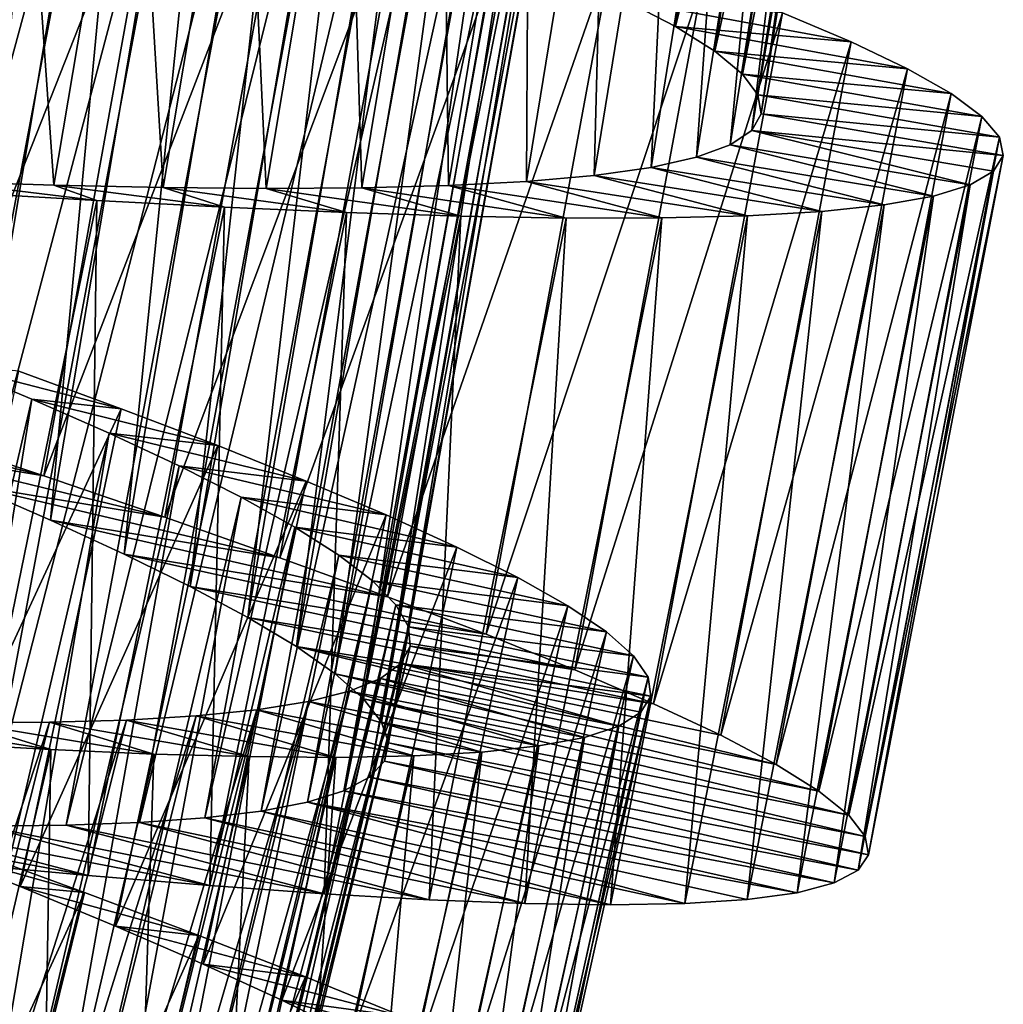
# Model space of a CAD drawing. Header units: millimetres. Extents: x -223 to 138, y -45 to 391.
# Tile 189 of 256: x -174.06 to -169.26, y 119.4 to 124.21. Entities that reach past the tile are written whole.
import ezdxf

# ---------------------------------------------------------------- set-up
doc = ezdxf.new("R2010")
doc.units = ezdxf.units.MM
doc.header["$LTSCALE"] = 65.185185
for name, color, linetype in [('598', 7, 'CONTINUOUS'), ('599', 7, 'CONTINUOUS'), ('600', 7, 'CONTINUOUS'), ('618', 7, 'CONTINUOUS'), ('619', 7, 'CONTINUOUS'), ('620', 7, 'CONTINUOUS')]:
    doc.layers.add(name, color=color, linetype=linetype)

msp = doc.modelspace()

# ---------------------------------------------------------------- linework, layer by layer
at = {"layer": '598', "color": 7, "linetype": 'CONTINUOUS', "true_color": 0xaaaaaa}
for points in [[(-174.5626, 122.1841, -46.6971), (-173.9466, 121.9786, -46.4665), (-175.1662, 122.2889, -44.3741), (-174.5626, 122.1841, -46.6971)], [(-175.1662, 122.2889, -44.3741), (-173.9466, 121.9786, -46.4665), (-174.7257, 122.1101, -44.1935), (-175.1662, 122.2889, -44.3741)], [(-173.9466, 121.9786, -46.4665), (-173.3561, 121.777, -46.1735), (-174.7257, 122.1101, -44.1935), (-173.9466, 121.9786, -46.4665)], [(-174.7257, 122.1101, -44.1935), (-173.3561, 121.777, -46.1735), (-174.3065, 121.9342, -43.9622), (-174.7257, 122.1101, -44.1935)], [(-173.3561, 121.777, -46.1735), (-172.7934, 121.5793, -45.8192), (-174.3065, 121.9342, -43.9622), (-173.3561, 121.777, -46.1735)], [(-174.3065, 121.9342, -43.9622), (-172.7934, 121.5793, -45.8192), (-173.9134, 121.7625, -43.6828), (-174.3065, 121.9342, -43.9622)], [(-172.7934, 121.5793, -45.8192), (-172.2677, 121.388, -45.4088), (-173.9134, 121.7625, -43.6828), (-172.7934, 121.5793, -45.8192)], [(-173.9134, 121.7625, -43.6828), (-172.2677, 121.388, -45.4088), (-173.5541, 121.597, -43.3606), (-173.9134, 121.7625, -43.6828)], [(-172.2677, 121.388, -45.4088), (-171.787, 121.2053, -44.9487), (-173.5541, 121.597, -43.3606), (-172.2677, 121.388, -45.4088)], [(-173.5541, 121.597, -43.3606), (-171.787, 121.2053, -44.9487), (-173.2325, 121.4386, -42.9989), (-173.5541, 121.597, -43.3606)], [(-171.787, 121.2053, -44.9487), (-171.3534, 121.0313, -44.441), (-173.2325, 121.4386, -42.9989), (-171.787, 121.2053, -44.9487)], [(-173.2325, 121.4386, -42.9989), (-171.3534, 121.0313, -44.441), (-172.9507, 121.2874, -42.5999), (-173.2325, 121.4386, -42.9989)], [(-171.3534, 121.0313, -44.441), (-170.969, 120.8661, -43.8879), (-172.9507, 121.2874, -42.5999), (-171.3534, 121.0313, -44.441)], [(-172.9507, 121.2874, -42.5999), (-170.969, 120.8661, -43.8879), (-172.7132, 121.1446, -42.1695), (-172.9507, 121.2874, -42.5999)], [(-170.6395, 120.7116, -43.2973), (-170.3699, 120.5694, -42.6779), (-172.7132, 121.1446, -42.1695), (-170.6395, 120.7116, -43.2973)], [(-172.7132, 121.1446, -42.1695), (-170.3699, 120.5694, -42.6779), (-172.5243, 121.0118, -41.7154), (-172.7132, 121.1446, -42.1695)], [(-170.969, 120.8661, -43.8879), (-170.6395, 120.7116, -43.2973), (-172.7132, 121.1446, -42.1695), (-170.969, 120.8661, -43.8879)], [(-170.3699, 120.5694, -42.6779), (-170.1615, 120.4394, -42.0325), (-172.5243, 121.0118, -41.7154), (-170.3699, 120.5694, -42.6779)], [(-172.5243, 121.0118, -41.7154), (-170.1615, 120.4394, -42.0325), (-172.3854, 120.8892, -41.2408), (-172.5243, 121.0118, -41.7154)], [(-170.1615, 120.4394, -42.0325), (-170.0155, 120.3218, -41.3643), (-172.3854, 120.8892, -41.2408), (-170.1615, 120.4394, -42.0325)], [(-172.3854, 120.8892, -41.2408), (-170.0155, 120.3218, -41.3643), (-172.2978, 120.7765, -40.7488), (-172.3854, 120.8892, -41.2408)], [(-170.0155, 120.3218, -41.3643), (-169.9343, 120.2176, -40.6831), (-172.2978, 120.7765, -40.7488), (-170.0155, 120.3218, -41.3643)], [(-172.2978, 120.7765, -40.7488), (-169.9343, 120.2176, -40.6831), (-172.2633, 120.6753, -40.2498), (-172.2978, 120.7765, -40.7488)], [(-172.2633, 120.6753, -40.2498), (-169.919, 120.1278, -40), (-172.2824, 120.5859, -39.7502), (-172.2633, 120.6753, -40.2498)], [(-169.9343, 120.2176, -40.6831), (-169.919, 120.1278, -40), (-172.2633, 120.6753, -40.2498), (-169.9343, 120.2176, -40.6831)], [(-172.2824, 120.5859, -39.7502), (-169.9696, 120.0522, -39.317), (-172.3552, 120.5075, -39.2511), (-172.2824, 120.5859, -39.7502)], [(-169.919, 120.1278, -40), (-169.9696, 120.0522, -39.317), (-172.2824, 120.5859, -39.7502), (-169.919, 120.1278, -40)], [(-172.3552, 120.5075, -39.2511), (-170.0863, 119.9902, -38.6358), (-172.4813, 120.4405, -38.7592), (-172.3552, 120.5075, -39.2511)], [(-169.9696, 120.0522, -39.317), (-170.0863, 119.9902, -38.6358), (-172.3552, 120.5075, -39.2511), (-169.9696, 120.0522, -39.317)], [(-172.4813, 120.4405, -38.7592), (-170.2676, 119.9425, -37.9676), (-172.6581, 120.3853, -38.2845), (-172.4813, 120.4405, -38.7592)], [(-170.0863, 119.9902, -38.6358), (-170.2676, 119.9425, -37.9676), (-172.4813, 120.4405, -38.7592), (-170.0863, 119.9902, -38.6358)], [(-172.6581, 120.3853, -38.2845), (-170.8151, 119.8893, -36.7028), (-172.8848, 120.3413, -37.8305), (-172.6581, 120.3853, -38.2845)], [(-170.5109, 119.909, -37.3222), (-170.8151, 119.8893, -36.7028), (-172.6581, 120.3853, -38.2845), (-170.5109, 119.909, -37.3222)], [(-170.2676, 119.9425, -37.9676), (-170.5109, 119.909, -37.3222), (-172.6581, 120.3853, -38.2845), (-170.2676, 119.9425, -37.9676)], [(-173.16, 120.308, -37.4), (-171.5973, 119.8892, -35.559), (-173.4789, 120.2851, -37.0011), (-173.16, 120.308, -37.4)], [(-172.8848, 120.3413, -37.8305), (-171.1789, 119.8829, -36.1122), (-173.16, 120.308, -37.4), (-172.8848, 120.3413, -37.8305)], [(-171.1789, 119.8829, -36.1122), (-171.5973, 119.8892, -35.559), (-173.16, 120.308, -37.4), (-171.1789, 119.8829, -36.1122)], [(-170.8151, 119.8893, -36.7028), (-171.1789, 119.8829, -36.1122), (-172.8848, 120.3413, -37.8305), (-170.8151, 119.8893, -36.7028)], [(-173.7298, 120.0267, -33.8265), (-174.3513, 120.084, -33.5335), (-175.1162, 120.2823, -35.8065), (-173.7298, 120.0267, -33.8265)], [(-174.6617, 120.2715, -36.0378), (-173.7298, 120.0267, -33.8265), (-175.1162, 120.2823, -35.8065), (-174.6617, 120.2715, -36.0378)], [(-173.1355, 119.9773, -34.1809), (-173.7298, 120.0267, -33.8265), (-174.6617, 120.2715, -36.0378), (-173.1355, 119.9773, -34.1809)], [(-174.2328, 120.2677, -36.3171), (-173.1355, 119.9773, -34.1809), (-174.6617, 120.2715, -36.0378), (-174.2328, 120.2677, -36.3171)], [(-173.8371, 120.2719, -36.6393), (-172.5776, 119.9372, -34.5912), (-174.2328, 120.2677, -36.3171), (-173.8371, 120.2719, -36.6393)], [(-172.5776, 119.9372, -34.5912), (-173.1355, 119.9773, -34.1809), (-174.2328, 120.2677, -36.3171), (-172.5776, 119.9372, -34.5912)], [(-173.4789, 120.2851, -37.0011), (-172.0641, 119.9075, -35.0513), (-173.8371, 120.2719, -36.6393), (-173.4789, 120.2851, -37.0011)], [(-172.0641, 119.9075, -35.0513), (-172.5776, 119.9372, -34.5912), (-173.8371, 120.2719, -36.6393), (-172.0641, 119.9075, -35.0513)], [(-171.5973, 119.8892, -35.559), (-172.0641, 119.9075, -35.0513), (-173.4789, 120.2851, -37.0011), (-171.5973, 119.8892, -35.559)]]:
    msp.add_3dface(points, dxfattribs=at)
at = {"layer": '599', "color": 7, "linetype": 'CONTINUOUS', "true_color": 0xaaaaaa}
for points in [[(-171.1103, 124.3047, -42.8536), (-170.8622, 124.1749, -42.3212), (-170.0036, 124.0992, -43.2973), (-171.1103, 124.3047, -42.8536)], [(-170.339, 124.2404, -43.8879), (-171.1103, 124.3047, -42.8536), (-170.0036, 124.0992, -43.2973), (-170.339, 124.2404, -43.8879)], [(-170.8622, 124.1749, -42.3212), (-170.6701, 124.0542, -41.7651), (-169.7285, 123.9679, -42.6779), (-170.8622, 124.1749, -42.3212)], [(-170.0036, 124.0992, -43.2973), (-170.8622, 124.1749, -42.3212), (-169.7285, 123.9679, -42.6779), (-170.0036, 124.0992, -43.2973)], [(-170.6701, 124.0542, -41.7651), (-170.5347, 123.9422, -41.1867), (-169.5151, 123.8463, -42.0325), (-170.6701, 124.0542, -41.7651)], [(-169.7285, 123.9679, -42.6779), (-170.6701, 124.0542, -41.7651), (-169.5151, 123.8463, -42.0325), (-169.7285, 123.9679, -42.6779)], [(-170.5347, 123.9422, -41.1867), (-170.4586, 123.8399, -40.5951), (-169.3646, 123.7346, -41.3643), (-170.5347, 123.9422, -41.1867)], [(-169.5151, 123.8463, -42.0325), (-170.5347, 123.9422, -41.1867), (-169.3646, 123.7346, -41.3643), (-169.5151, 123.8463, -42.0325)], [(-170.4586, 123.8399, -40.5951), (-170.443, 123.7482, -40), (-169.2793, 123.6337, -40.6831), (-170.4586, 123.8399, -40.5951)], [(-169.3646, 123.7346, -41.3643), (-170.4586, 123.8399, -40.5951), (-169.2793, 123.6337, -40.6831), (-169.3646, 123.7346, -41.3643)], [(-170.443, 123.7482, -40), (-170.4883, 123.667, -39.4049), (-169.2604, 123.5447, -40), (-170.443, 123.7482, -40)], [(-169.2793, 123.6337, -40.6831), (-170.443, 123.7482, -40), (-169.2604, 123.5447, -40), (-169.2793, 123.6337, -40.6831)], [(-170.4883, 123.667, -39.4049), (-170.5942, 123.5961, -38.8134), (-169.422, 123.4005, -38.6358), (-170.4883, 123.667, -39.4049)], [(-169.2604, 123.5447, -40), (-170.4883, 123.667, -39.4049), (-169.3079, 123.4671, -39.317), (-169.2604, 123.5447, -40)], [(-169.3079, 123.4671, -39.317), (-170.4883, 123.667, -39.4049), (-169.422, 123.4005, -38.6358), (-169.3079, 123.4671, -39.317)], [(-170.5942, 123.5961, -38.8134), (-170.7593, 123.5357, -38.2349), (-169.6013, 123.3456, -37.9676), (-170.5942, 123.5961, -38.8134)], [(-169.422, 123.4005, -38.6358), (-170.5942, 123.5961, -38.8134), (-169.6013, 123.3456, -37.9676), (-169.422, 123.4005, -38.6358)], [(-170.7593, 123.5357, -38.2349), (-170.9807, 123.4862, -37.6788), (-169.843, 123.3024, -37.3222), (-170.7593, 123.5357, -38.2349)], [(-169.6013, 123.3456, -37.9676), (-170.7593, 123.5357, -38.2349), (-169.843, 123.3024, -37.3222), (-169.6013, 123.3456, -37.9676)], [(-170.9807, 123.4862, -37.6788), (-171.2579, 123.4469, -37.1463), (-170.1462, 123.2705, -36.7028), (-170.9807, 123.4862, -37.6788)], [(-169.843, 123.3024, -37.3222), (-170.9807, 123.4862, -37.6788), (-170.1462, 123.2705, -36.7028), (-169.843, 123.3024, -37.3222)], [(-171.2579, 123.4469, -37.1463), (-171.5896, 123.4172, -36.6407), (-170.5095, 123.2496, -36.1122), (-171.2579, 123.4469, -37.1463)], [(-170.1462, 123.2705, -36.7028), (-171.2579, 123.4469, -37.1463), (-170.5095, 123.2496, -36.1122), (-170.1462, 123.2705, -36.7028)], [(-173.8978, 123.3999, -34.7474), (-174.4543, 123.4172, -34.5233), (-173.6873, 123.3236, -33.5335), (-173.8978, 123.3999, -34.7474)], [(-173.6873, 123.3236, -33.5335), (-174.4543, 123.4172, -34.5233), (-174.3356, 123.3618, -33.3029), (-173.6873, 123.3236, -33.5335)], [(-173.3645, 123.3883, -35.0282), (-173.8978, 123.3999, -34.7474), (-173.0641, 123.2913, -33.8265), (-173.3645, 123.3883, -35.0282)], [(-173.0641, 123.2913, -33.8265), (-173.8978, 123.3999, -34.7474), (-173.6873, 123.3236, -33.5335), (-173.0641, 123.2913, -33.8265)], [(-172.8602, 123.3835, -35.3629), (-173.3645, 123.3883, -35.0282), (-172.4683, 123.2657, -34.1809), (-172.8602, 123.3835, -35.3629)], [(-172.4683, 123.2657, -34.1809), (-173.3645, 123.3883, -35.0282), (-173.0641, 123.2913, -33.8265), (-172.4683, 123.2657, -34.1809)], [(-172.3938, 123.3862, -35.7453), (-172.8602, 123.3835, -35.3629), (-171.9092, 123.2479, -34.5912), (-172.3938, 123.3862, -35.7453)], [(-171.9697, 123.3972, -36.1719), (-172.3938, 123.3862, -35.7453), (-171.395, 123.2388, -35.0513), (-171.9697, 123.3972, -36.1719)], [(-171.395, 123.2388, -35.0513), (-172.3938, 123.3862, -35.7453), (-171.9092, 123.2479, -34.5912), (-171.395, 123.2388, -35.0513)], [(-171.5896, 123.4172, -36.6407), (-171.9697, 123.3972, -36.1719), (-170.9278, 123.2392, -35.559), (-171.5896, 123.4172, -36.6407)], [(-170.9278, 123.2392, -35.559), (-171.9697, 123.3972, -36.1719), (-171.395, 123.2388, -35.0513), (-170.9278, 123.2392, -35.559)], [(-170.5095, 123.2496, -36.1122), (-171.5896, 123.4172, -36.6407), (-170.9278, 123.2392, -35.559), (-170.5095, 123.2496, -36.1122)], [(-171.9092, 123.2479, -34.5912), (-172.8602, 123.3835, -35.3629), (-172.4683, 123.2657, -34.1809), (-171.9092, 123.2479, -34.5912)], [(-174.5571, 120.1713, -45.2522), (-174.0619, 119.9726, -44.9712), (-173.7484, 119.9443, -46.1735), (-174.5571, 120.1713, -45.2522)], [(-174.3343, 120.1592, -46.4665), (-174.5571, 120.1713, -45.2522), (-173.7484, 119.9443, -46.1735), (-174.3343, 120.1592, -46.4665)], [(-174.0619, 119.9726, -44.9712), (-173.5961, 119.7791, -44.6364), (-173.1903, 119.734, -45.8191), (-174.0619, 119.9726, -44.9712)], [(-173.7484, 119.9443, -46.1735), (-174.0619, 119.9726, -44.9712), (-173.1903, 119.734, -45.8191), (-173.7484, 119.9443, -46.1735)], [(-173.5961, 119.7791, -44.6364), (-173.1689, 119.5938, -44.2545), (-172.6691, 119.5309, -45.4088), (-173.5961, 119.7791, -44.6364)], [(-173.1903, 119.734, -45.8191), (-173.5961, 119.7791, -44.6364), (-172.6691, 119.5309, -45.4088), (-173.1903, 119.734, -45.8191)], [(-173.1689, 119.5938, -44.2545), (-172.784, 119.4176, -43.8288), (-172.1926, 119.3374, -44.9487), (-173.1689, 119.5938, -44.2545)], [(-172.6691, 119.5309, -45.4088), (-173.1689, 119.5938, -44.2545), (-172.1926, 119.3374, -44.9487), (-172.6691, 119.5309, -45.4088)], [(-172.784, 119.4176, -43.8288), (-172.4423, 119.25, -43.3602), (-171.7631, 119.1538, -44.441), (-172.784, 119.4176, -43.8288)], [(-172.1926, 119.3374, -44.9487), (-172.784, 119.4176, -43.8288), (-171.7631, 119.1538, -44.441), (-172.1926, 119.3374, -44.9487)]]:
    msp.add_3dface(points, dxfattribs=at)
at = {"layer": '600', "color": 7, "linetype": 'CONTINUOUS', "true_color": 0xaaaaaa}
for points in [[(-175.202, 122.3934, -46.8646), (-174.6297, 125.5972, -46.8646), (-173.9825, 125.4136, -46.6971), (-175.202, 122.3934, -46.8646)], [(-174.5626, 122.1841, -46.6971), (-175.202, 122.3934, -46.8646), (-173.9825, 125.4136, -46.6971), (-174.5626, 122.1841, -46.6971)], [(-174.5626, 122.1841, -46.6971), (-173.9825, 125.4136, -46.6971), (-173.3588, 125.2329, -46.4665), (-174.5626, 122.1841, -46.6971)], [(-173.9466, 121.9786, -46.4665), (-174.5626, 122.1841, -46.6971), (-173.3588, 125.2329, -46.4665), (-173.9466, 121.9786, -46.4665)], [(-173.9466, 121.9786, -46.4665), (-173.3588, 125.2329, -46.4665), (-172.7606, 125.0551, -46.1735), (-173.9466, 121.9786, -46.4665)], [(-173.3561, 121.777, -46.1735), (-173.9466, 121.9786, -46.4665), (-172.7606, 125.0551, -46.1735), (-173.3561, 121.777, -46.1735)], [(-173.3561, 121.777, -46.1735), (-172.7606, 125.0551, -46.1735), (-172.1905, 124.8801, -45.8192), (-173.3561, 121.777, -46.1735)], [(-172.7934, 121.5793, -45.8192), (-173.3561, 121.777, -46.1735), (-172.1905, 124.8801, -45.8192), (-172.7934, 121.5793, -45.8192)], [(-172.7934, 121.5793, -45.8192), (-172.1905, 124.8801, -45.8192), (-171.6576, 124.7099, -45.4088), (-172.7934, 121.5793, -45.8192)], [(-172.2677, 121.388, -45.4088), (-172.7934, 121.5793, -45.8192), (-171.6576, 124.7099, -45.4088), (-172.2677, 121.388, -45.4088)], [(-172.2677, 121.388, -45.4088), (-171.6576, 124.7099, -45.4088), (-171.1699, 124.5466, -44.9487), (-172.2677, 121.388, -45.4088)], [(-171.787, 121.2053, -44.9487), (-172.2677, 121.388, -45.4088), (-171.1699, 124.5466, -44.9487), (-171.787, 121.2053, -44.9487)], [(-171.787, 121.2053, -44.9487), (-171.1699, 124.5466, -44.9487), (-170.7298, 124.3901, -44.441), (-171.787, 121.2053, -44.9487)], [(-171.3534, 121.0313, -44.441), (-171.787, 121.2053, -44.9487), (-170.7298, 124.3901, -44.441), (-171.3534, 121.0313, -44.441)], [(-171.3534, 121.0313, -44.441), (-170.7298, 124.3901, -44.441), (-170.339, 124.2404, -43.8879), (-171.3534, 121.0313, -44.441)], [(-170.969, 120.8661, -43.8879), (-171.3534, 121.0313, -44.441), (-170.339, 124.2404, -43.8879), (-170.969, 120.8661, -43.8879)], [(-170.969, 120.8661, -43.8879), (-170.339, 124.2404, -43.8879), (-170.0036, 124.0992, -43.2973), (-170.969, 120.8661, -43.8879)], [(-170.6395, 120.7116, -43.2973), (-170.969, 120.8661, -43.8879), (-170.0036, 124.0992, -43.2973), (-170.6395, 120.7116, -43.2973)], [(-170.6395, 120.7116, -43.2973), (-170.0036, 124.0992, -43.2973), (-169.7285, 123.9679, -42.6779), (-170.6395, 120.7116, -43.2973)], [(-170.3699, 120.5694, -42.6779), (-170.6395, 120.7116, -43.2973), (-169.7285, 123.9679, -42.6779), (-170.3699, 120.5694, -42.6779)], [(-170.3699, 120.5694, -42.6779), (-169.7285, 123.9679, -42.6779), (-169.5151, 123.8463, -42.0325), (-170.3699, 120.5694, -42.6779)], [(-170.1615, 120.4394, -42.0325), (-170.3699, 120.5694, -42.6779), (-169.5151, 123.8463, -42.0325), (-170.1615, 120.4394, -42.0325)], [(-170.1615, 120.4394, -42.0325), (-169.5151, 123.8463, -42.0325), (-169.3646, 123.7346, -41.3643), (-170.1615, 120.4394, -42.0325)], [(-170.0155, 120.3218, -41.3643), (-170.1615, 120.4394, -42.0325), (-169.3646, 123.7346, -41.3643), (-170.0155, 120.3218, -41.3643)], [(-170.0155, 120.3218, -41.3643), (-169.3646, 123.7346, -41.3643), (-169.2793, 123.6337, -40.6831), (-170.0155, 120.3218, -41.3643)], [(-169.9343, 120.2176, -40.6831), (-170.0155, 120.3218, -41.3643), (-169.2793, 123.6337, -40.6831), (-169.9343, 120.2176, -40.6831)], [(-169.9343, 120.2176, -40.6831), (-169.2793, 123.6337, -40.6831), (-169.2604, 123.5447, -40), (-169.9343, 120.2176, -40.6831)], [(-169.919, 120.1278, -40), (-169.9343, 120.2176, -40.6831), (-169.2604, 123.5447, -40), (-169.919, 120.1278, -40)], [(-169.919, 120.1278, -40), (-169.2604, 123.5447, -40), (-169.3079, 123.4671, -39.317), (-169.919, 120.1278, -40)], [(-169.9696, 120.0522, -39.317), (-169.919, 120.1278, -40), (-169.3079, 123.4671, -39.317), (-169.9696, 120.0522, -39.317)], [(-169.9696, 120.0522, -39.317), (-169.3079, 123.4671, -39.317), (-169.422, 123.4005, -38.6358), (-169.9696, 120.0522, -39.317)], [(-170.0863, 119.9902, -38.6358), (-169.9696, 120.0522, -39.317), (-169.422, 123.4005, -38.6358), (-170.0863, 119.9902, -38.6358)], [(-170.0863, 119.9902, -38.6358), (-169.422, 123.4005, -38.6358), (-169.6013, 123.3456, -37.9676), (-170.0863, 119.9902, -38.6358)], [(-174.3513, 120.084, -33.5335), (-173.6873, 123.3236, -33.5335), (-174.3356, 123.3618, -33.3029), (-174.3513, 120.084, -33.5335)], [(-170.2676, 119.9425, -37.9676), (-170.0863, 119.9902, -38.6358), (-169.6013, 123.3456, -37.9676), (-170.2676, 119.9425, -37.9676)], [(-170.2676, 119.9425, -37.9676), (-169.6013, 123.3456, -37.9676), (-169.843, 123.3024, -37.3222), (-170.2676, 119.9425, -37.9676)], [(-174.3513, 120.084, -33.5335), (-173.7298, 120.0267, -33.8265), (-173.6873, 123.3236, -33.5335), (-174.3513, 120.084, -33.5335)], [(-173.7298, 120.0267, -33.8265), (-173.0641, 123.2913, -33.8265), (-173.6873, 123.3236, -33.5335), (-173.7298, 120.0267, -33.8265)], [(-173.7298, 120.0267, -33.8265), (-173.1355, 119.9773, -34.1809), (-173.0641, 123.2913, -33.8265), (-173.7298, 120.0267, -33.8265)], [(-173.1355, 119.9773, -34.1809), (-172.4683, 123.2657, -34.1809), (-173.0641, 123.2913, -33.8265), (-173.1355, 119.9773, -34.1809)], [(-170.5109, 119.909, -37.3222), (-170.2676, 119.9425, -37.9676), (-169.843, 123.3024, -37.3222), (-170.5109, 119.909, -37.3222)], [(-170.5109, 119.909, -37.3222), (-169.843, 123.3024, -37.3222), (-170.1462, 123.2705, -36.7028), (-170.5109, 119.909, -37.3222)], [(-173.1355, 119.9773, -34.1809), (-172.5776, 119.9372, -34.5912), (-172.4683, 123.2657, -34.1809), (-173.1355, 119.9773, -34.1809)], [(-172.5776, 119.9372, -34.5912), (-171.9092, 123.2479, -34.5912), (-172.4683, 123.2657, -34.1809), (-172.5776, 119.9372, -34.5912)], [(-172.5776, 119.9372, -34.5912), (-172.0641, 119.9075, -35.0513), (-171.9092, 123.2479, -34.5912), (-172.5776, 119.9372, -34.5912)], [(-172.0641, 119.9075, -35.0513), (-171.395, 123.2388, -35.0513), (-171.9092, 123.2479, -34.5912), (-172.0641, 119.9075, -35.0513)], [(-171.1789, 119.8829, -36.1122), (-170.8151, 119.8893, -36.7028), (-170.5095, 123.2496, -36.1122), (-171.1789, 119.8829, -36.1122)], [(-171.1789, 119.8829, -36.1122), (-170.5095, 123.2496, -36.1122), (-170.9278, 123.2392, -35.559), (-171.1789, 119.8829, -36.1122)], [(-170.8151, 119.8893, -36.7028), (-170.5109, 119.909, -37.3222), (-170.1462, 123.2705, -36.7028), (-170.8151, 119.8893, -36.7028)], [(-170.8151, 119.8893, -36.7028), (-170.1462, 123.2705, -36.7028), (-170.5095, 123.2496, -36.1122), (-170.8151, 119.8893, -36.7028)], [(-172.0641, 119.9075, -35.0513), (-171.5973, 119.8892, -35.559), (-171.395, 123.2388, -35.0513), (-172.0641, 119.9075, -35.0513)], [(-171.5973, 119.8892, -35.559), (-171.1789, 119.8829, -36.1122), (-170.9278, 123.2392, -35.559), (-171.5973, 119.8892, -35.559)], [(-171.5973, 119.8892, -35.559), (-170.9278, 123.2392, -35.559), (-171.395, 123.2388, -35.0513), (-171.5973, 119.8892, -35.559)], [(-175.1242, 116.9479, -46.4665), (-174.3343, 120.1592, -46.4665), (-173.7484, 119.9443, -46.1735), (-175.1242, 116.9479, -46.4665)], [(-174.5474, 116.7098, -46.1735), (-175.1242, 116.9479, -46.4665), (-173.7484, 119.9443, -46.1735), (-174.5474, 116.7098, -46.1735)], [(-174.5474, 116.7098, -46.1735), (-173.7484, 119.9443, -46.1735), (-173.1903, 119.734, -45.8191), (-174.5474, 116.7098, -46.1735)], [(-173.9982, 116.4773, -45.8191), (-174.5474, 116.7098, -46.1735), (-173.1903, 119.734, -45.8191), (-173.9982, 116.4773, -45.8191)], [(-173.9982, 116.4773, -45.8191), (-173.1903, 119.734, -45.8191), (-172.6691, 119.5309, -45.4088), (-173.9982, 116.4773, -45.8191)], [(-173.4856, 116.2536, -45.4088), (-173.9982, 116.4773, -45.8191), (-172.6691, 119.5309, -45.4088), (-173.4856, 116.2536, -45.4088)], [(-173.4856, 116.2536, -45.4088), (-172.6691, 119.5309, -45.4088), (-172.1926, 119.3374, -44.9487), (-173.4856, 116.2536, -45.4088)]]:
    msp.add_3dface(points, dxfattribs=at)
at = {"layer": '618', "color": 7, "linetype": 'CONTINUOUS', "true_color": 0xaaaaaa}
for points in [[(-174.2549, 127.811, -44.3741), (-174.7257, 122.1101, -44.1935), (-173.8032, 127.6628, -44.1935), (-174.2549, 127.811, -44.3741)], [(-174.7257, 122.1101, -44.1935), (-174.3065, 121.9342, -43.9622), (-173.8032, 127.6628, -44.1935), (-174.7257, 122.1101, -44.1935)], [(-173.8032, 127.6628, -44.1935), (-174.3065, 121.9342, -43.9622), (-173.3728, 127.5162, -43.9622), (-173.8032, 127.6628, -44.1935)], [(-174.3065, 121.9342, -43.9622), (-173.9134, 121.7625, -43.6828), (-173.3728, 127.5162, -43.9622), (-174.3065, 121.9342, -43.9622)], [(-173.3728, 127.5162, -43.9622), (-173.9134, 121.7625, -43.6828), (-172.9689, 127.3718, -43.6828), (-173.3728, 127.5162, -43.9622)], [(-173.9134, 121.7625, -43.6828), (-173.5541, 121.597, -43.3606), (-172.9689, 127.3718, -43.6828), (-173.9134, 121.7625, -43.6828)], [(-172.9689, 127.3718, -43.6828), (-173.5541, 121.597, -43.3606), (-172.599, 127.2314, -43.3606), (-172.9689, 127.3718, -43.6828)], [(-173.5541, 121.597, -43.3606), (-173.2325, 121.4386, -42.9989), (-172.599, 127.2314, -43.3606), (-173.5541, 121.597, -43.3606)], [(-172.599, 127.2314, -43.3606), (-173.2325, 121.4386, -42.9989), (-172.2673, 127.0955, -42.9989), (-172.599, 127.2314, -43.3606)], [(-173.2325, 121.4386, -42.9989), (-172.9507, 121.2874, -42.5999), (-172.2673, 127.0955, -42.9989), (-173.2325, 121.4386, -42.9989)], [(-172.2673, 127.0955, -42.9989), (-172.9507, 121.2874, -42.5999), (-171.9759, 126.964, -42.5999), (-172.2673, 127.0955, -42.9989)], [(-172.9507, 121.2874, -42.5999), (-172.7132, 121.1446, -42.1695), (-171.9759, 126.964, -42.5999), (-172.9507, 121.2874, -42.5999)], [(-171.9759, 126.964, -42.5999), (-172.7132, 121.1446, -42.1695), (-171.7291, 126.8378, -42.1695), (-171.9759, 126.964, -42.5999)], [(-172.7132, 121.1446, -42.1695), (-172.5243, 121.0118, -41.7154), (-171.7291, 126.8378, -42.1695), (-172.7132, 121.1446, -42.1695)], [(-171.7291, 126.8378, -42.1695), (-172.5243, 121.0118, -41.7154), (-171.5315, 126.7184, -41.7154), (-171.7291, 126.8378, -42.1695)], [(-172.5243, 121.0118, -41.7154), (-172.3854, 120.8892, -41.2408), (-171.5315, 126.7184, -41.7154), (-172.5243, 121.0118, -41.7154)], [(-171.5315, 126.7184, -41.7154), (-172.3854, 120.8892, -41.2408), (-171.3845, 126.6056, -41.2408), (-171.5315, 126.7184, -41.7154)], [(-172.3854, 120.8892, -41.2408), (-172.2978, 120.7765, -40.7488), (-171.3845, 126.6056, -41.2408), (-172.3854, 120.8892, -41.2408)], [(-171.3845, 126.6056, -41.2408), (-172.2978, 120.7765, -40.7488), (-171.2893, 126.4992, -40.7488), (-171.3845, 126.6056, -41.2408)], [(-172.2978, 120.7765, -40.7488), (-172.2633, 120.6753, -40.2498), (-171.2893, 126.4992, -40.7488), (-172.2978, 120.7765, -40.7488)], [(-171.2893, 126.4992, -40.7488), (-172.2633, 120.6753, -40.2498), (-171.248, 126.4006, -40.2498), (-171.2893, 126.4992, -40.7488)], [(-172.2633, 120.6753, -40.2498), (-172.2824, 120.5859, -39.7502), (-171.248, 126.4006, -40.2498), (-172.2633, 120.6753, -40.2498)], [(-171.248, 126.4006, -40.2498), (-172.2824, 120.5859, -39.7502), (-171.2609, 126.3101, -39.7502), (-171.248, 126.4006, -40.2498)], [(-172.2824, 120.5859, -39.7502), (-172.3552, 120.5075, -39.2511), (-171.2609, 126.3101, -39.7502), (-172.2824, 120.5859, -39.7502)], [(-171.2609, 126.3101, -39.7502), (-172.3552, 120.5075, -39.2511), (-171.3282, 126.2269, -39.2511), (-171.2609, 126.3101, -39.7502)], [(-172.3552, 120.5075, -39.2511), (-172.4813, 120.4405, -38.7592), (-171.3282, 126.2269, -39.2511), (-172.3552, 120.5075, -39.2511)], [(-171.3282, 126.2269, -39.2511), (-172.4813, 120.4405, -38.7592), (-171.4493, 126.1514, -38.7592), (-171.3282, 126.2269, -39.2511)], [(-172.4813, 120.4405, -38.7592), (-172.6581, 120.3853, -38.2845), (-171.4493, 126.1514, -38.7592), (-172.4813, 120.4405, -38.7592)], [(-171.4493, 126.1514, -38.7592), (-172.6581, 120.3853, -38.2845), (-171.622, 126.0842, -38.2845), (-171.4493, 126.1514, -38.7592)], [(-172.6581, 120.3853, -38.2845), (-172.8848, 120.3413, -37.8305), (-171.622, 126.0842, -38.2845), (-172.6581, 120.3853, -38.2845)], [(-171.622, 126.0842, -38.2845), (-172.8848, 120.3413, -37.8305), (-171.8451, 126.0247, -37.8305), (-171.622, 126.0842, -38.2845)], [(-172.8848, 120.3413, -37.8305), (-173.16, 120.308, -37.4), (-171.8451, 126.0247, -37.8305), (-172.8848, 120.3413, -37.8305)], [(-171.8451, 126.0247, -37.8305), (-173.16, 120.308, -37.4), (-172.1173, 125.9726, -37.4), (-171.8451, 126.0247, -37.8305)], [(-173.16, 120.308, -37.4), (-173.4789, 120.2851, -37.0011), (-172.1173, 125.9726, -37.4), (-173.16, 120.308, -37.4)], [(-172.1173, 125.9726, -37.4), (-173.4789, 120.2851, -37.0011), (-172.4339, 125.9278, -37.0011), (-172.1173, 125.9726, -37.4)], [(-173.8371, 120.2719, -36.6393), (-174.2328, 120.2677, -36.3171), (-172.7904, 125.8901, -36.6393), (-173.8371, 120.2719, -36.6393)], [(-172.7904, 125.8901, -36.6393), (-174.2328, 120.2677, -36.3171), (-173.1848, 125.8587, -36.3171), (-172.7904, 125.8901, -36.6393)], [(-173.4789, 120.2851, -37.0011), (-173.8371, 120.2719, -36.6393), (-172.4339, 125.9278, -37.0011), (-173.4789, 120.2851, -37.0011)], [(-172.4339, 125.9278, -37.0011), (-173.8371, 120.2719, -36.6393), (-172.7904, 125.8901, -36.6393), (-172.4339, 125.9278, -37.0011)], [(-174.2328, 120.2677, -36.3171), (-174.6617, 120.2715, -36.0378), (-173.1848, 125.8587, -36.3171), (-174.2328, 120.2677, -36.3171)], [(-173.1848, 125.8587, -36.3171), (-174.6617, 120.2715, -36.0378), (-173.613, 125.833, -36.0378), (-173.1848, 125.8587, -36.3171)], [(-174.6617, 120.2715, -36.0378), (-175.1162, 120.2823, -35.8065), (-173.613, 125.833, -36.0378), (-174.6617, 120.2715, -36.0378)], [(-173.613, 125.833, -36.0378), (-175.1162, 120.2823, -35.8065), (-174.0672, 125.8125, -35.8065), (-173.613, 125.833, -36.0378)], [(-174.4132, 122.5251, -44.0841), (-175.2917, 116.8272, -43.8282), (-174.0049, 122.3536, -43.8282), (-174.4132, 122.5251, -44.0841)], [(-175.2917, 116.8272, -43.8282), (-174.926, 116.6351, -43.5267), (-174.0049, 122.3536, -43.8282), (-175.2917, 116.8272, -43.8282)], [(-174.0049, 122.3536, -43.8282), (-174.926, 116.6351, -43.5267), (-173.6269, 122.1871, -43.5267), (-174.0049, 122.3536, -43.8282)], [(-174.926, 116.6351, -43.5267), (-174.596, 116.4522, -43.1845), (-173.6269, 122.1871, -43.5267), (-174.926, 116.6351, -43.5267)], [(-173.6269, 122.1871, -43.5267), (-174.596, 116.4522, -43.1845), (-173.2851, 122.0273, -43.1845), (-173.6269, 122.1871, -43.5267)], [(-174.596, 116.4522, -43.1845), (-174.3042, 116.2788, -42.8037), (-173.2851, 122.0273, -43.1845), (-174.596, 116.4522, -43.1845)], [(-173.2851, 122.0273, -43.1845), (-174.3042, 116.2788, -42.8037), (-172.9821, 121.8743, -42.8037), (-173.2851, 122.0273, -43.1845)], [(-174.3042, 116.2788, -42.8037), (-174.0537, 116.1156, -42.3881), (-172.9821, 121.8743, -42.8037), (-174.3042, 116.2788, -42.8037)], [(-172.9821, 121.8743, -42.8037), (-174.0537, 116.1156, -42.3881), (-172.7209, 121.7287, -42.3881), (-172.9821, 121.8743, -42.8037)], [(-174.0537, 116.1156, -42.3881), (-173.8491, 115.9647, -41.9451), (-172.7209, 121.7287, -42.3881), (-174.0537, 116.1156, -42.3881)], [(-172.7209, 121.7287, -42.3881), (-173.8491, 115.9647, -41.9451), (-172.5065, 121.5922, -41.9451), (-172.7209, 121.7287, -42.3881)], [(-173.8491, 115.9647, -41.9451), (-173.6935, 115.827, -41.4806), (-172.5065, 121.5922, -41.9451), (-173.8491, 115.9647, -41.9451)], [(-172.5065, 121.5922, -41.9451), (-173.6935, 115.827, -41.4806), (-172.3417, 121.4656, -41.4806), (-172.5065, 121.5922, -41.9451)], [(-173.6935, 115.827, -41.4806), (-173.5875, 115.7025, -40.9966), (-172.3417, 121.4656, -41.4806), (-173.6935, 115.827, -41.4806)], [(-172.3417, 121.4656, -41.4806), (-173.5875, 115.7025, -40.9966), (-172.2275, 121.3485, -40.9966), (-172.3417, 121.4656, -41.4806)], [(-173.5875, 115.7025, -40.9966), (-173.5331, 115.5917, -40.4995), (-172.2275, 121.3485, -40.9966), (-173.5875, 115.7025, -40.9966)], [(-172.2275, 121.3485, -40.9966), (-173.5331, 115.5917, -40.4995), (-172.1656, 121.2418, -40.4995), (-172.2275, 121.3485, -40.9966)], [(-173.5331, 115.5917, -40.4995), (-173.5313, 115.4961, -40), (-172.1656, 121.2418, -40.4995), (-173.5331, 115.5917, -40.4995)], [(-172.1656, 121.2418, -40.4995), (-173.5313, 115.4961, -40), (-172.1573, 121.1466, -40), (-172.1656, 121.2418, -40.4995)], [(-173.5313, 115.4961, -40), (-173.5824, 115.4154, -39.5005), (-172.1573, 121.1466, -40), (-173.5313, 115.4961, -40)], [(-172.1573, 121.1466, -40), (-173.5824, 115.4154, -39.5005), (-172.2027, 121.0625, -39.5005), (-172.1573, 121.1466, -40)], [(-173.5824, 115.4154, -39.5005), (-173.6865, 115.349, -39.0034), (-172.2027, 121.0625, -39.5005), (-173.5824, 115.4154, -39.5005)], [(-172.2027, 121.0625, -39.5005), (-173.6865, 115.349, -39.0034), (-172.3019, 120.9891, -39.0034), (-172.2027, 121.0625, -39.5005)], [(-173.6865, 115.349, -39.0034), (-173.8417, 115.2975, -38.5194), (-172.3019, 120.9891, -39.0034), (-173.6865, 115.349, -39.0034)], [(-172.3019, 120.9891, -39.0034), (-173.8417, 115.2975, -38.5194), (-172.4532, 120.927, -38.5194), (-172.3019, 120.9891, -39.0034)], [(-173.8417, 115.2975, -38.5194), (-174.0462, 115.2607, -38.0549), (-172.4532, 120.927, -38.5194), (-173.8417, 115.2975, -38.5194)], [(-172.4532, 120.927, -38.5194), (-174.0462, 115.2607, -38.0549), (-172.6547, 120.8763, -38.0549), (-172.4532, 120.927, -38.5194)], [(-174.2994, 115.2378, -37.6119), (-174.5982, 115.2284, -37.1963), (-172.9058, 120.8361, -37.6119), (-174.2994, 115.2378, -37.6119)], [(-172.9058, 120.8361, -37.6119), (-174.5982, 115.2284, -37.1963), (-173.2033, 120.8062, -37.1963), (-172.9058, 120.8361, -37.6119)], [(-174.0462, 115.2607, -38.0549), (-174.2994, 115.2378, -37.6119), (-172.6547, 120.8763, -38.0549), (-174.0462, 115.2607, -38.0549)], [(-172.6547, 120.8763, -38.0549), (-174.2994, 115.2378, -37.6119), (-172.9058, 120.8361, -37.6119), (-172.6547, 120.8763, -38.0549)], [(-174.5982, 115.2284, -37.1963), (-174.9377, 115.2317, -36.8155), (-173.2033, 120.8062, -37.1963), (-174.5982, 115.2284, -37.1963)], [(-173.2033, 120.8062, -37.1963), (-174.9377, 115.2317, -36.8155), (-173.5421, 120.7861, -36.8155), (-173.2033, 120.8062, -37.1963)], [(-175.3146, 115.2467, -36.4733), (-175.7269, 115.2723, -36.1718), (-173.9192, 120.7752, -36.4733), (-175.3146, 115.2467, -36.4733)], [(-173.9192, 120.7752, -36.4733), (-175.7269, 115.2723, -36.1718), (-174.3323, 120.7725, -36.1718), (-173.9192, 120.7752, -36.4733)], [(-174.9377, 115.2317, -36.8155), (-175.3146, 115.2467, -36.4733), (-173.5421, 120.7861, -36.8155), (-174.9377, 115.2317, -36.8155)], [(-173.5421, 120.7861, -36.8155), (-175.3146, 115.2467, -36.4733), (-173.9192, 120.7752, -36.4733), (-173.5421, 120.7861, -36.8155)]]:
    msp.add_3dface(points, dxfattribs=at)
at = {"layer": '619', "color": 7, "linetype": 'CONTINUOUS', "true_color": 0xaaaaaa}
for points in [[(-174.4132, 122.5251, -44.0841), (-174.0049, 122.3536, -43.8282), (-173.5685, 122.3068, -44.9712), (-174.4132, 122.5251, -44.0841)], [(-174.0692, 122.4912, -45.2522), (-174.4132, 122.5251, -44.0841), (-173.5685, 122.3068, -44.9712), (-174.0692, 122.4912, -45.2522)], [(-174.0049, 122.3536, -43.8282), (-173.6269, 122.1871, -43.5267), (-173.0973, 122.1268, -44.6364), (-174.0049, 122.3536, -43.8282)], [(-173.5685, 122.3068, -44.9712), (-174.0049, 122.3536, -43.8282), (-173.0973, 122.1268, -44.6364), (-173.5685, 122.3068, -44.9712)], [(-173.6269, 122.1871, -43.5267), (-173.2851, 122.0273, -43.1845), (-172.665, 121.9539, -44.2545), (-173.6269, 122.1871, -43.5267)], [(-173.0973, 122.1268, -44.6364), (-173.6269, 122.1871, -43.5267), (-172.665, 121.9539, -44.2545), (-173.0973, 122.1268, -44.6364)], [(-173.2851, 122.0273, -43.1845), (-172.9821, 121.8743, -42.8037), (-172.2752, 121.7888, -43.8288), (-173.2851, 122.0273, -43.1845)], [(-172.665, 121.9539, -44.2545), (-173.2851, 122.0273, -43.1845), (-172.2752, 121.7888, -43.8288), (-172.665, 121.9539, -44.2545)], [(-172.9821, 121.8743, -42.8037), (-172.7209, 121.7287, -42.3881), (-171.9288, 121.6311, -43.3602), (-172.9821, 121.8743, -42.8037)], [(-172.2752, 121.7888, -43.8288), (-172.9821, 121.8743, -42.8037), (-171.9288, 121.6311, -43.3602), (-172.2752, 121.7888, -43.8288)], [(-172.7209, 121.7287, -42.3881), (-172.5065, 121.5922, -41.9451), (-171.6309, 121.4822, -42.8547), (-172.7209, 121.7287, -42.3881)], [(-171.9288, 121.6311, -43.3602), (-172.7209, 121.7287, -42.3881), (-171.6309, 121.4822, -42.8547), (-171.9288, 121.6311, -43.3602)], [(-172.5065, 121.5922, -41.9451), (-172.3417, 121.4656, -41.4806), (-171.3867, 121.3439, -42.3212), (-172.5065, 121.5922, -41.9451)], [(-171.6309, 121.4822, -42.8547), (-172.5065, 121.5922, -41.9451), (-171.3867, 121.3439, -42.3212), (-171.6309, 121.4822, -42.8547)], [(-172.3417, 121.4656, -41.4806), (-172.2275, 121.3485, -40.9966), (-171.1985, 121.2165, -41.7638), (-172.3417, 121.4656, -41.4806)], [(-171.3867, 121.3439, -42.3212), (-172.3417, 121.4656, -41.4806), (-171.1985, 121.2165, -41.7638), (-171.3867, 121.3439, -42.3212)], [(-172.2275, 121.3485, -40.9966), (-172.1656, 121.2418, -40.4995), (-171.067, 121.0999, -41.1853), (-172.2275, 121.3485, -40.9966)], [(-171.1985, 121.2165, -41.7638), (-172.2275, 121.3485, -40.9966), (-171.067, 121.0999, -41.1853), (-171.1985, 121.2165, -41.7638)], [(-172.1656, 121.2418, -40.4995), (-172.1573, 121.1466, -40), (-170.9945, 120.9952, -40.5937), (-172.1656, 121.2418, -40.4995)], [(-171.067, 121.0999, -41.1853), (-172.1656, 121.2418, -40.4995), (-170.9945, 120.9952, -40.5937), (-171.067, 121.0999, -41.1853)], [(-172.1573, 121.1466, -40), (-172.2027, 121.0625, -39.5005), (-170.9822, 120.9032, -40), (-172.1573, 121.1466, -40)], [(-170.9945, 120.9952, -40.5937), (-172.1573, 121.1466, -40), (-170.9822, 120.9032, -40), (-170.9945, 120.9952, -40.5937)], [(-172.2027, 121.0625, -39.5005), (-172.3019, 120.9891, -39.0034), (-171.1382, 120.7564, -38.8147), (-172.2027, 121.0625, -39.5005)], [(-170.9822, 120.9032, -40), (-172.2027, 121.0625, -39.5005), (-171.03, 120.8238, -39.4063), (-170.9822, 120.9032, -40)], [(-171.03, 120.8238, -39.4063), (-172.2027, 121.0625, -39.5005), (-171.1382, 120.7564, -38.8147), (-171.03, 120.8238, -39.4063)], [(-172.3019, 120.9891, -39.0034), (-172.4532, 120.927, -38.5194), (-171.3051, 120.7016, -38.2362), (-172.3019, 120.9891, -39.0034)], [(-171.1382, 120.7564, -38.8147), (-172.3019, 120.9891, -39.0034), (-171.3051, 120.7016, -38.2362), (-171.1382, 120.7564, -38.8147)], [(-172.4532, 120.927, -38.5194), (-172.6547, 120.8763, -38.0549), (-171.5284, 120.6595, -37.6788), (-172.4532, 120.927, -38.5194)], [(-171.3051, 120.7016, -38.2362), (-172.4532, 120.927, -38.5194), (-171.5284, 120.6595, -37.6788), (-171.3051, 120.7016, -38.2362)], [(-172.9058, 120.8361, -37.6119), (-173.2033, 120.8062, -37.1963), (-172.14, 120.6111, -36.6398), (-172.9058, 120.8361, -37.6119)], [(-172.6547, 120.8763, -38.0549), (-172.9058, 120.8361, -37.6119), (-171.8074, 120.6295, -37.1453), (-172.6547, 120.8763, -38.0549)], [(-171.8074, 120.6295, -37.1453), (-172.9058, 120.8361, -37.6119), (-172.14, 120.6111, -36.6398), (-171.8074, 120.6295, -37.1453)], [(-171.5284, 120.6595, -37.6788), (-172.6547, 120.8763, -38.0549), (-171.8074, 120.6295, -37.1453), (-171.5284, 120.6595, -37.6788)], [(-173.2033, 120.8062, -37.1963), (-173.5421, 120.7861, -36.8155), (-172.5205, 120.6039, -36.1712), (-173.2033, 120.8062, -37.1963)], [(-172.14, 120.6111, -36.6398), (-173.2033, 120.8062, -37.1963), (-172.5205, 120.6039, -36.1712), (-172.14, 120.6111, -36.6398)], [(-174.3323, 120.7725, -36.1718), (-174.7751, 120.7771, -35.9159), (-173.9132, 120.6421, -35.0288), (-174.3323, 120.7725, -36.1718)], [(-173.9132, 120.6421, -35.0288), (-174.7751, 120.7771, -35.9159), (-174.4459, 120.6717, -34.7478), (-173.9132, 120.6421, -35.0288)], [(-173.9192, 120.7752, -36.4733), (-174.3323, 120.7725, -36.1718), (-173.4093, 120.6202, -35.3636), (-173.9192, 120.7752, -36.4733)], [(-173.4093, 120.6202, -35.3636), (-174.3323, 120.7725, -36.1718), (-173.9132, 120.6421, -35.0288), (-173.4093, 120.6202, -35.3636)], [(-173.5421, 120.7861, -36.8155), (-173.9192, 120.7752, -36.4733), (-172.9438, 120.6072, -35.7455), (-173.5421, 120.7861, -36.8155)], [(-172.9438, 120.6072, -35.7455), (-173.9192, 120.7752, -36.4733), (-173.4093, 120.6202, -35.3636), (-172.9438, 120.6072, -35.7455)], [(-172.5205, 120.6039, -36.1712), (-173.5421, 120.7861, -36.8155), (-172.9438, 120.6072, -35.7455), (-172.5205, 120.6039, -36.1712)]]:
    msp.add_3dface(points, dxfattribs=at)
at = {"layer": '620', "color": 7, "linetype": 'CONTINUOUS', "true_color": 0xaaaaaa}
for points in [[(-170.8622, 124.1749, -42.3212), (-171.1103, 124.3047, -42.8536), (-170.4909, 126.5994, -42.3212), (-170.8622, 124.1749, -42.3212)], [(-170.8622, 124.1749, -42.3212), (-170.4909, 126.5994, -42.3212), (-170.2954, 126.4843, -41.7651), (-170.8622, 124.1749, -42.3212)], [(-170.6701, 124.0542, -41.7651), (-170.8622, 124.1749, -42.3212), (-170.2954, 126.4843, -41.7651), (-170.6701, 124.0542, -41.7651)], [(-170.6701, 124.0542, -41.7651), (-170.2954, 126.4843, -41.7651), (-170.1569, 126.3762, -41.1867), (-170.6701, 124.0542, -41.7651)], [(-170.5347, 123.9422, -41.1867), (-170.6701, 124.0542, -41.7651), (-170.1569, 126.3762, -41.1867), (-170.5347, 123.9422, -41.1867)], [(-170.5347, 123.9422, -41.1867), (-170.1569, 126.3762, -41.1867), (-170.0778, 126.2761, -40.5951), (-170.5347, 123.9422, -41.1867)], [(-170.4586, 123.8399, -40.5951), (-170.5347, 123.9422, -41.1867), (-170.0778, 126.2761, -40.5951), (-170.4586, 123.8399, -40.5951)], [(-170.4586, 123.8399, -40.5951), (-170.0778, 126.2761, -40.5951), (-170.0596, 126.1849, -40), (-170.4586, 123.8399, -40.5951)], [(-170.443, 123.7482, -40), (-170.4586, 123.8399, -40.5951), (-170.0596, 126.1849, -40), (-170.443, 123.7482, -40)], [(-170.443, 123.7482, -40), (-170.0596, 126.1849, -40), (-170.1026, 126.1024, -39.4049), (-170.443, 123.7482, -40)], [(-170.4883, 123.667, -39.4049), (-170.443, 123.7482, -40), (-170.1026, 126.1024, -39.4049), (-170.4883, 123.667, -39.4049)], [(-170.4883, 123.667, -39.4049), (-170.1026, 126.1024, -39.4049), (-170.2064, 126.0285, -38.8134), (-170.4883, 123.667, -39.4049)], [(-170.5942, 123.5961, -38.8134), (-170.4883, 123.667, -39.4049), (-170.2064, 126.0285, -38.8134), (-170.5942, 123.5961, -38.8134)], [(-170.5942, 123.5961, -38.8134), (-170.2064, 126.0285, -38.8134), (-170.3697, 125.9634, -38.2349), (-170.5942, 123.5961, -38.8134)], [(-170.7593, 123.5357, -38.2349), (-170.5942, 123.5961, -38.8134), (-170.3697, 125.9634, -38.2349), (-170.7593, 123.5357, -38.2349)], [(-170.7593, 123.5357, -38.2349), (-170.3697, 125.9634, -38.2349), (-170.5896, 125.9075, -37.6788), (-170.7593, 123.5357, -38.2349)], [(-170.9807, 123.4862, -37.6788), (-170.7593, 123.5357, -38.2349), (-170.5896, 125.9075, -37.6788), (-170.9807, 123.4862, -37.6788)], [(-170.9807, 123.4862, -37.6788), (-170.5896, 125.9075, -37.6788), (-170.8656, 125.8603, -37.1463), (-170.9807, 123.4862, -37.6788)], [(-171.2579, 123.4469, -37.1463), (-170.9807, 123.4862, -37.6788), (-170.8656, 125.8603, -37.1463), (-171.2579, 123.4469, -37.1463)], [(-171.2579, 123.4469, -37.1463), (-170.8656, 125.8603, -37.1463), (-171.1963, 125.8211, -36.6407), (-171.2579, 123.4469, -37.1463)], [(-171.5896, 123.4172, -36.6407), (-171.2579, 123.4469, -37.1463), (-171.1963, 125.8211, -36.6407), (-171.5896, 123.4172, -36.6407)], [(-171.5896, 123.4172, -36.6407), (-171.1963, 125.8211, -36.6407), (-171.5757, 125.7901, -36.1719), (-171.5896, 123.4172, -36.6407)], [(-174.4543, 123.4172, -34.5233), (-174.0598, 125.7387, -34.5233), (-174.639, 125.7443, -34.3563), (-174.4543, 123.4172, -34.5233)], [(-172.8602, 123.3835, -35.3629), (-172.4653, 125.7508, -35.3629), (-172.9696, 125.7412, -35.0282), (-172.8602, 123.3835, -35.3629)], [(-172.8602, 123.3835, -35.3629), (-172.3938, 123.3862, -35.7453), (-172.4653, 125.7508, -35.3629), (-172.8602, 123.3835, -35.3629)], [(-172.3938, 123.3862, -35.7453), (-171.9992, 125.7669, -35.7453), (-172.4653, 125.7508, -35.3629), (-172.3938, 123.3862, -35.7453)], [(-172.3938, 123.3862, -35.7453), (-171.9697, 123.3972, -36.1719), (-171.9992, 125.7669, -35.7453), (-172.3938, 123.3862, -35.7453)], [(-171.9697, 123.3972, -36.1719), (-171.5757, 125.7901, -36.1719), (-171.9992, 125.7669, -35.7453), (-171.9697, 123.3972, -36.1719)], [(-171.9697, 123.3972, -36.1719), (-171.5896, 123.4172, -36.6407), (-171.5757, 125.7901, -36.1719), (-171.9697, 123.3972, -36.1719)], [(-174.4543, 123.4172, -34.5233), (-173.8978, 123.3999, -34.7474), (-174.0598, 125.7387, -34.5233), (-174.4543, 123.4172, -34.5233)], [(-173.8978, 123.3999, -34.7474), (-173.503, 125.7374, -34.7474), (-174.0598, 125.7387, -34.5233), (-173.8978, 123.3999, -34.7474)], [(-173.8978, 123.3999, -34.7474), (-173.3645, 123.3883, -35.0282), (-173.503, 125.7374, -34.7474), (-173.8978, 123.3999, -34.7474)], [(-173.3645, 123.3883, -35.0282), (-172.9696, 125.7412, -35.0282), (-173.503, 125.7374, -34.7474), (-173.3645, 123.3883, -35.0282)], [(-173.3645, 123.3883, -35.0282), (-172.8602, 123.3835, -35.3629), (-172.9696, 125.7412, -35.0282), (-173.3645, 123.3883, -35.0282)], [(-174.5571, 120.1713, -45.2522), (-174.0692, 122.4912, -45.2522), (-173.5685, 122.3068, -44.9712), (-174.5571, 120.1713, -45.2522)], [(-174.0619, 119.9726, -44.9712), (-174.5571, 120.1713, -45.2522), (-173.5685, 122.3068, -44.9712), (-174.0619, 119.9726, -44.9712)], [(-174.0619, 119.9726, -44.9712), (-173.5685, 122.3068, -44.9712), (-173.0973, 122.1268, -44.6364), (-174.0619, 119.9726, -44.9712)], [(-173.5961, 119.7791, -44.6364), (-174.0619, 119.9726, -44.9712), (-173.0973, 122.1268, -44.6364), (-173.5961, 119.7791, -44.6364)], [(-173.5961, 119.7791, -44.6364), (-173.0973, 122.1268, -44.6364), (-172.665, 121.9539, -44.2545), (-173.5961, 119.7791, -44.6364)], [(-173.1689, 119.5938, -44.2545), (-173.5961, 119.7791, -44.6364), (-172.665, 121.9539, -44.2545), (-173.1689, 119.5938, -44.2545)], [(-173.1689, 119.5938, -44.2545), (-172.665, 121.9539, -44.2545), (-172.2752, 121.7888, -43.8288), (-173.1689, 119.5938, -44.2545)], [(-172.784, 119.4176, -43.8288), (-173.1689, 119.5938, -44.2545), (-172.2752, 121.7888, -43.8288), (-172.784, 119.4176, -43.8288)], [(-172.784, 119.4176, -43.8288), (-172.2752, 121.7888, -43.8288), (-171.9288, 121.6311, -43.3602), (-172.784, 119.4176, -43.8288)], [(-172.4423, 119.25, -43.3602), (-172.784, 119.4176, -43.8288), (-171.9288, 121.6311, -43.3602), (-172.4423, 119.25, -43.3602)], [(-172.4423, 119.25, -43.3602), (-171.9288, 121.6311, -43.3602), (-171.6309, 121.4822, -42.8547), (-172.4423, 119.25, -43.3602)], [(-172.1488, 119.0926, -42.8547), (-172.4423, 119.25, -43.3602), (-171.6309, 121.4822, -42.8547), (-172.1488, 119.0926, -42.8547)], [(-172.1488, 119.0926, -42.8547), (-171.6309, 121.4822, -42.8547), (-171.3867, 121.3439, -42.3212), (-172.1488, 119.0926, -42.8547)], [(-171.9087, 118.9473, -42.3212), (-172.1488, 119.0926, -42.8547), (-171.3867, 121.3439, -42.3212), (-171.9087, 118.9473, -42.3212)], [(-171.9087, 118.9473, -42.3212), (-171.3867, 121.3439, -42.3212), (-171.1985, 121.2165, -41.7638), (-171.9087, 118.9473, -42.3212)], [(-171.7242, 118.8146, -41.7638), (-171.9087, 118.9473, -42.3212), (-171.1985, 121.2165, -41.7638), (-171.7242, 118.8146, -41.7638)], [(-171.7242, 118.8146, -41.7638), (-171.1985, 121.2165, -41.7638), (-171.067, 121.0999, -41.1853), (-171.7242, 118.8146, -41.7638)], [(-171.5961, 118.6943, -41.1853), (-171.7242, 118.8146, -41.7638), (-171.067, 121.0999, -41.1853), (-171.5961, 118.6943, -41.1853)], [(-171.5961, 118.6943, -41.1853), (-171.067, 121.0999, -41.1853), (-170.9945, 120.9952, -40.5937), (-171.5961, 118.6943, -41.1853)], [(-171.5267, 118.5875, -40.5937), (-171.5961, 118.6943, -41.1853), (-170.9945, 120.9952, -40.5937), (-171.5267, 118.5875, -40.5937)], [(-171.5267, 118.5875, -40.5937), (-170.9945, 120.9952, -40.5937), (-170.9822, 120.9032, -40), (-171.5267, 118.5875, -40.5937)], [(-171.517, 118.4953, -40), (-171.5267, 118.5875, -40.5937), (-170.9822, 120.9032, -40), (-171.517, 118.4953, -40)], [(-171.517, 118.4953, -40), (-170.9822, 120.9032, -40), (-171.03, 120.8238, -39.4063), (-171.517, 118.4953, -40)], [(-171.5671, 118.4172, -39.4063), (-171.517, 118.4953, -40), (-171.03, 120.8238, -39.4063), (-171.5671, 118.4172, -39.4063)], [(-171.5671, 118.4172, -39.4063), (-171.03, 120.8238, -39.4063), (-171.1382, 120.7564, -38.8147), (-171.5671, 118.4172, -39.4063)], [(-171.6771, 118.353, -38.8147), (-171.5671, 118.4172, -39.4063), (-171.1382, 120.7564, -38.8147), (-171.6771, 118.353, -38.8147)], [(-171.6771, 118.353, -38.8147), (-171.1382, 120.7564, -38.8147), (-171.3051, 120.7016, -38.2362), (-171.6771, 118.353, -38.8147)], [(-171.8455, 118.303, -38.2362), (-171.6771, 118.353, -38.8147), (-171.3051, 120.7016, -38.2362), (-171.8455, 118.303, -38.2362)], [(-171.8455, 118.303, -38.2362), (-171.3051, 120.7016, -38.2362), (-171.5284, 120.6595, -37.6788), (-171.8455, 118.303, -38.2362)], [(-174.4543, 118.3185, -35.0288), (-173.9132, 120.6421, -35.0288), (-174.4459, 120.6717, -34.7478), (-174.4543, 118.3185, -35.0288)], [(-172.07, 118.2673, -37.6788), (-171.8455, 118.303, -38.2362), (-171.5284, 120.6595, -37.6788), (-172.07, 118.2673, -37.6788)], [(-172.07, 118.2673, -37.6788), (-171.5284, 120.6595, -37.6788), (-171.8074, 120.6295, -37.1453), (-172.07, 118.2673, -37.6788)], [(-174.4543, 118.3185, -35.0288), (-173.9512, 118.2821, -35.3636), (-173.9132, 120.6421, -35.0288), (-174.4543, 118.3185, -35.0288)], [(-173.9512, 118.2821, -35.3636), (-173.4093, 120.6202, -35.3636), (-173.9132, 120.6421, -35.0288), (-173.9512, 118.2821, -35.3636)], [(-173.9512, 118.2821, -35.3636), (-173.4863, 118.2557, -35.7455), (-173.4093, 120.6202, -35.3636), (-173.9512, 118.2821, -35.3636)], [(-173.4863, 118.2557, -35.7455), (-172.9438, 120.6072, -35.7455), (-173.4093, 120.6202, -35.3636), (-173.4863, 118.2557, -35.7455)], [(-173.4863, 118.2557, -35.7455), (-173.0633, 118.2403, -36.1712), (-172.9438, 120.6072, -35.7455), (-173.4863, 118.2557, -35.7455)], [(-173.0633, 118.2403, -36.1712), (-172.5205, 120.6039, -36.1712), (-172.9438, 120.6072, -35.7455), (-173.0633, 118.2403, -36.1712)], [(-173.0633, 118.2403, -36.1712), (-172.6827, 118.2365, -36.6398), (-172.5205, 120.6039, -36.1712), (-173.0633, 118.2403, -36.1712)], [(-172.6827, 118.2365, -36.6398), (-172.3498, 118.2454, -37.1453), (-172.14, 120.6111, -36.6398), (-172.6827, 118.2365, -36.6398)], [(-172.6827, 118.2365, -36.6398), (-172.14, 120.6111, -36.6398), (-172.5205, 120.6039, -36.1712), (-172.6827, 118.2365, -36.6398)], [(-172.3498, 118.2454, -37.1453), (-172.07, 118.2673, -37.6788), (-171.8074, 120.6295, -37.1453), (-172.3498, 118.2454, -37.1453)], [(-172.3498, 118.2454, -37.1453), (-171.8074, 120.6295, -37.1453), (-172.14, 120.6111, -36.6398), (-172.3498, 118.2454, -37.1453)]]:
    msp.add_3dface(points, dxfattribs=at)

doc.saveas('drawing.dxf')
